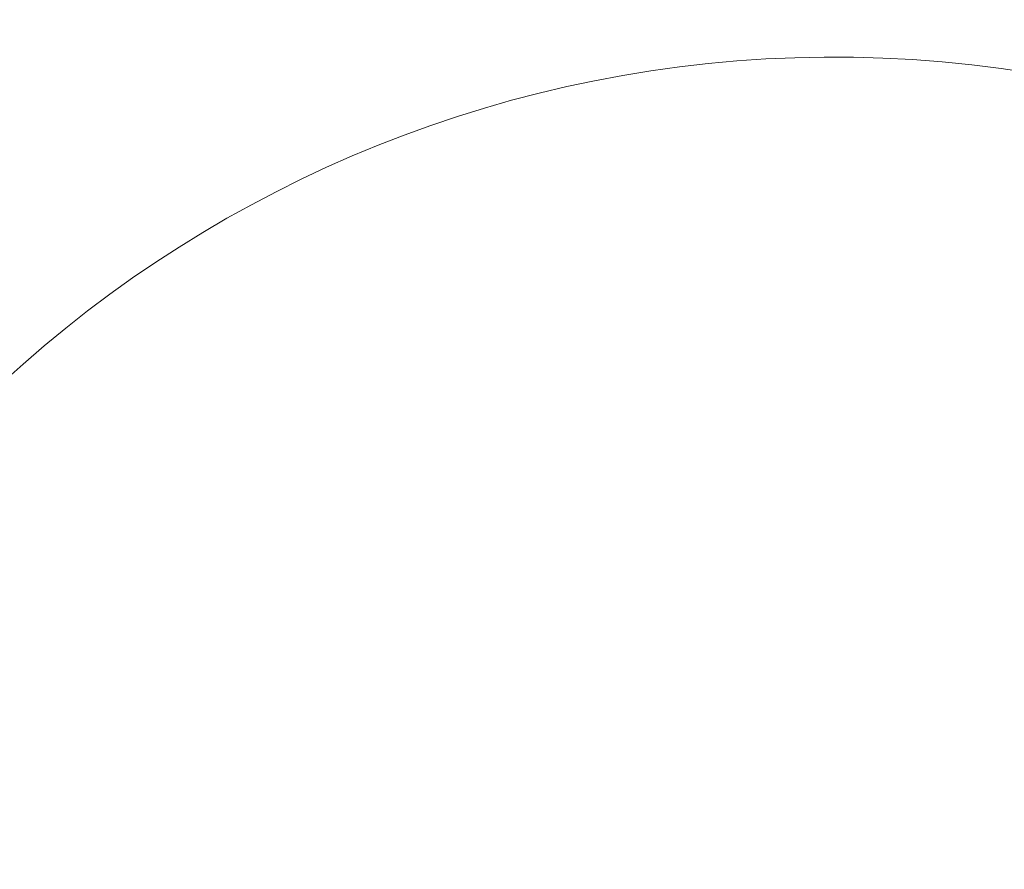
# Model space of a CAD drawing. Header units: millimetres. Extents: x 0 to 14900, y 0 to 10500.
# Tile 41 of 58: x 10164 to 11053, y 6122 to 6889. Entities that reach past the tile are written whole.
import ezdxf

# ---------------------------------------------------------------- set-up
doc = ezdxf.new("R2010")
doc.units = ezdxf.units.MM
doc.header["$LTSCALE"] = 25
doc.styles.add('SLDTEXTSTYLE0', font='TXT', dxfattribs={"width": 0.605})
doc.dimstyles.new('SLDDIMSTYLE1', dxfattribs={"dimtxt": 87.5, "dimasz": 87.5, "dimexe": 0, "dimexo": 0.0625, "dimgap": 21.875, "dimtad": 1, "dimdec": 4, "dimlfac": 25, "dimzin": 12, "dimdsep": 46, "dimtxsty": 'SLDTEXTSTYLE0', "dimsah": 1, "dimcen": 0.09, "dimadec": 1, "dimazin": 3, "dimtfac": 1, "dimtofl": 0, "dimtmove": 0, "dimatfit": 3, "dimfxl": 1, "dimfrac": 2, "dimtolj": 1, "dimtzin": 12, "dimarcsym": 0})
doc.dimstyles.new('SLDDIMSTYLE2', dxfattribs={"dimtxt": 87.5, "dimasz": 87.5, "dimexe": 0, "dimexo": 0.0625, "dimgap": 21.875, "dimtad": 1, "dimdec": 1, "dimrnd": 1e-09, "dimzin": 12, "dimdsep": 46, "dimtxsty": 'SLDTEXTSTYLE0', "dimsah": 1, "dimcen": 0, "dimadec": 0, "dimazin": 3, "dimtfac": 1, "dimtofl": 0, "dimtmove": 0, "dimatfit": 3, "dimfxl": 1, "dimfrac": 2, "dimtolj": 1, "dimtzin": 12, "dimarcsym": 0})

# ---------------------------------------------------------------- blocks, each defined once
blk = doc.blocks.new('_D_6')
at = {"color": 7, "linetype": 'Continuous', "lineweight": 0}
for p, q in [((7841.41, 6286.05), (7563.2, 6335.1)), ((12219.02, 5746.7), (14288.72, 5746.7))]:
    blk.add_line(p, q, dxfattribs=at)
at = {"color": 7, "linetype": 'Continuous', "lineweight": 18}
blk.add_arc((10900.22, 5746.7), 3351, 0, 170, dxfattribs=at)
for points in [[(7600.13, 6328.59), (7628.73, 6412.23), (7604.17, 6416.89)], [(14251.22, 5746.7), (14262.57, 5834.35), (14237.57, 5834.03)]]:
    blk.add_solid(points, dxfattribs=at)
at = {"color": 7, "linetype": 'Continuous', "lineweight": 18, "insert": (11078.26, 9208.14), "char_height": 87.5, "attachment_point": 1, "rotation": 355, "style": 'SLDTEXTSTYLE0'}
blk.add_mtext('170°', dxfattribs=at)
blk = doc.blocks.new('_D_8')
at = {"color": 7, "linetype": 'Continuous', "lineweight": 0}
blk.add_line((12898.4, 8058.92), (10900.22, 5746.7), dxfattribs=at)
at = {"color": 7, "linetype": 'Continuous', "lineweight": 18}
blk.add_solid([(12898.4, 8058.92), (12831.73, 8000.89), (12850.65, 7984.55)], dxfattribs=at)
at = {"color": 7, "linetype": 'Continuous', "lineweight": 18, "insert": (11697.28, 6841.43), "char_height": 87.5, "attachment_point": 1, "rotation": 49.16701, "style": 'SLDTEXTSTYLE0'}
blk.add_mtext('R3056', dxfattribs=at)
blk = doc.blocks.new('_D_9')
at = {"color": 7, "linetype": 'Continuous', "lineweight": 0}
for q in [(12477.2, 6657.17), (10900.22, 5746.7)]:
    blk.add_line((11860.64, 6301.2), q, dxfattribs=at)
at = {"color": 7, "linetype": 'Continuous', "lineweight": 18}
blk.add_solid([(11860.64, 6301.2), (11942.67, 6334.12), (11930.17, 6355.77)], dxfattribs=at)
at = {"color": 7, "linetype": 'Continuous', "lineweight": 18, "insert": (12114.15, 6577.74), "char_height": 87.5, "attachment_point": 1, "rotation": 30, "style": 'SLDTEXTSTYLE0'}
blk.add_mtext('R1109', dxfattribs=at)

msp = doc.modelspace()

# ---------------------------------------------------------------- linework, layer by layer
at = {"color": 7, "linetype": 'Continuous', "lineweight": 18}
for radius in [3056, 1109]:
    msp.add_arc((10900.2182389, 5746.6968502), radius, 190, 170, dxfattribs=at)

# ---------------------------------------------------------------- dimensions: what is measured, and where the dimension line sits
dim = msp.add_angular_dim_2l(base=(11192.2769199, 9084.9428489), line1=((12169.0171131, 5746.6968502), (9631.4193648, 5746.6968502)), line2=((9808.0664408, 5939.2726792), (7890.6457457, 6277.3656811)), dimstyle='SLDDIMSTYLE1', dxfattribs=at)
dim.commit()
dim.dimension.update_dxf_attribs({"geometry": '_D_6', "text_midpoint": (11192.2769199, 9084.9428489), "dimtype": 162})
for mpoint, picture, middle in [((12898.4034472, 8058.9234552), '_D_8', (11899.3110931, 6902.8104027)), ((11860.6404117, 6301.1968502), '_D_9', (12325.0445878, 6569.3208319))]:
    dim = msp.add_radius_dim(center=(10900.2182389, 5746.6968502), mpoint=mpoint, dimstyle='SLDDIMSTYLE2', dxfattribs=at)
    dim.commit()
    dim.dimension.update_dxf_attribs({"geometry": picture, "text_midpoint": middle, "dimtype": 164})

doc.saveas('drawing.dxf')
